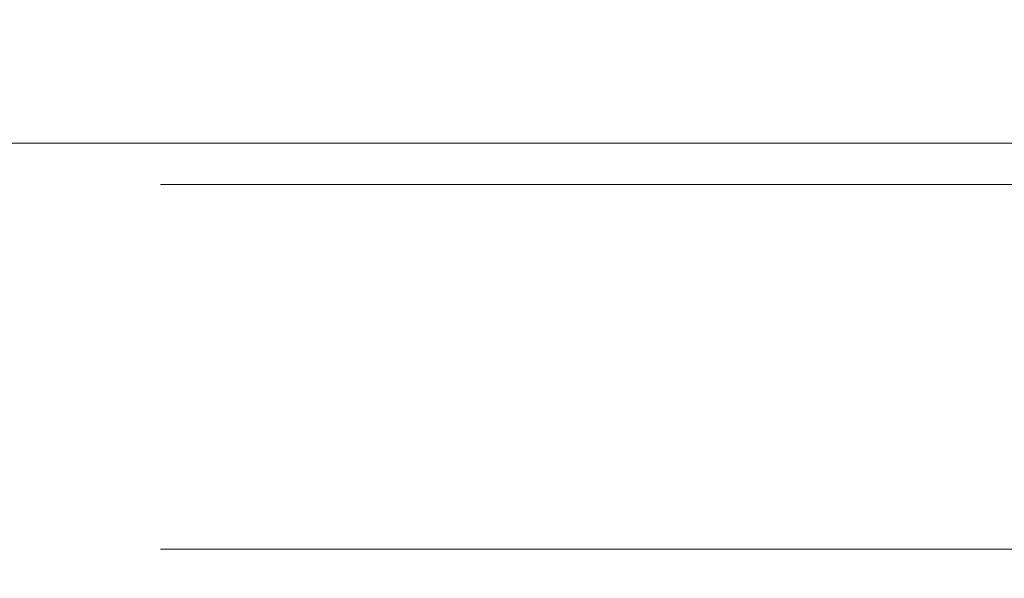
# Model space of a CAD drawing. Header units: millimetres. Extents: x 2 to 601, y 5 to 415.
# Tile 82 of 139: x 162.74 to 169.26, y 281.66 to 285.36. Entities that reach past the tile are written whole.
import ezdxf

# ---------------------------------------------------------------- set-up
doc = ezdxf.new("R2010")
doc.units = ezdxf.units.MM
doc.linetypes.add('PHANTOM', pattern=[12.7, 6.35, -1.27, 1.27, -1.27, 1.27, -1.27])
doc.styles.add('SLDTEXTSTYLE0', font='TXT', dxfattribs={"width": 0.605})
doc.dimstyles.new('SLDDIMSTYLE2', dxfattribs={"dimtxt": 2.5, "dimasz": 2.5, "dimexe": 0, "dimexo": 0.0625, "dimtad": 1, "dimdec": 0, "dimlfac": 10, "dimrnd": 1e-09, "dimzin": 12, "dimdsep": 46, "dimtxsty": 'SLDTEXTSTYLE0', "dimsah": 1, "dimcen": 0.09, "dimadec": 0, "dimazin": 3, "dimtfac": 1, "dimtdec": 0, "dimtofl": 0, "dimtmove": 0, "dimatfit": 3, "dimfxl": 1, "dimfrac": 2, "dimtolj": 1, "dimtzin": 12, "dimarcsym": 0})

# ---------------------------------------------------------------- blocks, each defined once
blk = doc.blocks.new('_D_3')
at = {"color": 7, "linetype": 'Continuous', "lineweight": 0}
for p, q in [((147.0729, 285.3898), (147.0729, 311.1765)), ((504.3394, 282.2649), (504.3394, 311.1765)), ((504.3394, 310.1765), (147.0729, 310.1765))]:
    blk.add_line(p, q, dxfattribs=at)
for points in [[(147.0729, 310.1765), (149.5729, 309.8665), (149.5729, 310.4865)], [(504.3394, 310.1765), (501.8394, 310.4865), (501.8394, 309.8665)]]:
    blk.add_solid(points, dxfattribs=at)
at = {"color": 7, "linetype": 'Continuous', "lineweight": 0, "char_height": 2.5, "attachment_point": 1, "style": 'SLDTEXTSTYLE0'}
for s, insert in [('3573', (332.329, 313.3991)), ('~', (330.3221, 313.3991))]:
    blk.add_mtext(s, dxfattribs=dict(at, insert=insert))

msp = doc.modelspace()

# ---------------------------------------------------------------- linework, layer by layer
at = {"color": 7, "linetype": 'Continuous', "lineweight": 15}
msp.add_line((150.9729, 284.5398), (239.8229, 284.5398), dxfattribs=at)
at = {"color": 7, "linetype": 'PHANTOM', "lineweight": 0}
for p, q in [((150.9729, 284.2648), (239.8229, 284.2648)), ((150.9729, 281.8498), (239.8229, 281.8498))]:
    msp.add_line(p, q, dxfattribs=at)

# ---------------------------------------------------------------- dimensions: what is measured, and where the dimension line sits
at = {"color": 7, "linetype": 'Continuous', "lineweight": 0}
dim = msp.add_linear_dim(base=(147.0729, 310.1765), p1=(504.3394, 281.2649), p2=(147.0729, 284.3898), text='~<>', dimstyle='SLDDIMSTYLE2', dxfattribs=at)
dim.commit()
dim.dimension.update_dxf_attribs({"geometry": '_D_3', "text_midpoint": (335.145, 310.1765), "dimtype": 160})

doc.saveas('drawing.dxf')
